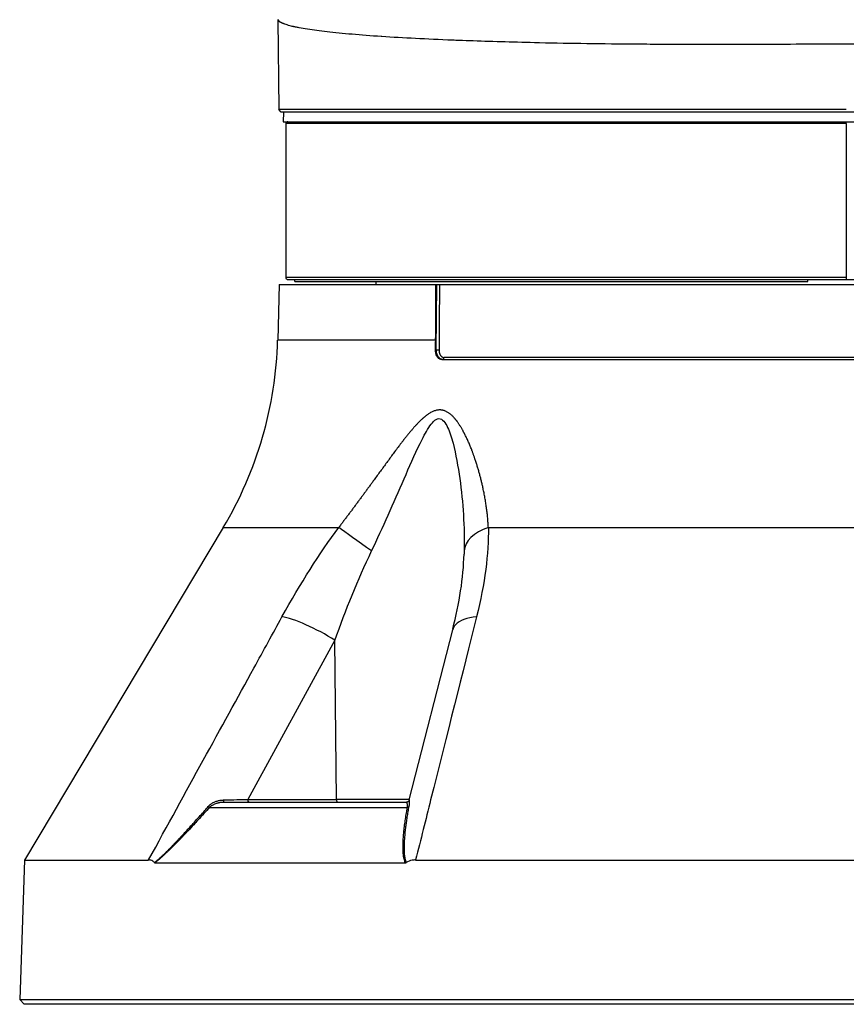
# Model space of a CAD drawing. Header units: millimetres. Extents: x 0 to 4378, y 0 to 2376.
# Tile 37 of 256: x 745 to 831, y 645 to 747. Entities that reach past the tile are written whole.
import ezdxf

# ---------------------------------------------------------------- set-up
doc = ezdxf.new("R2010")
doc.units = ezdxf.units.MM
doc.header["$LTSCALE"] = 0.2

# ---------------------------------------------------------------- blocks, each defined once
blk = doc.blocks.new('A$C994008f5')
for p, q in [((-59.54, 112.3), (-59.46, 103)), ((-59.46, 103), (-0.47, 103)), ((-59.19, 102.7), (-59.46, 102.97)), ((59.25, 102.7), (-59.19, 102.7)), ((-58.97, 102.7), (-59, 101.7)), ((-59, 101.7), (59.06, 101.7)), ((-0.47, 101.5), (-58.72, 101.5)), ((-58.72, 101.5), (-58.72, 85.5)), ((-0.47, 101.5), (-0.47, 101.7)), ((-0.47, 101.5), (-0.47, 85.5)), ((-0.47, 85.5), (-58.72, 85.5)), ((-58.52, 85.3), (58.58, 85.3)), ((-57.77, 85.1), (-57.77, 85.3)), ((-57.77, 85.1), (-4.47, 85.1)), ((-49.37, 85.1), (-49.37, 84.8)), ((-4.47, 85.1), (-4.47, 85.3)), ((-0.47, 85.5), (-0.47, 85.3)), ((-59.42, 84.8), (-59.57, 79.01)), ((-59.42, 84.8), (59.48, 84.8)), ((-43.08, 77.97), (-43.03, 84.8)), ((-43.15, 79.01), (-59.57, 79.01)), ((-43.16, 77.97), (-43.08, 77.97)), ((-42.51, 77), (42.57, 77)), ((42.32, 77.19), (-42.26, 77.19)), ((-65.23, 59.54), (-85.88, 24.99)), ((-65.23, 59.54), (-53.23, 59.54)), ((-37.67, 59.54), (37.73, 59.54)), ((-50.73, 55.12), (-50.73, 55.12)), ((-45.89, 31.23), (-41.38, 48.92)), ((-53.62, 47.82), (-62.66, 31.29)), ((-53.46, 31.29), (-53.62, 47.81)), ((-64.55, 40.36), (-64.54, 40.39)), ((-65.18, 31), (-46.18, 31)), ((-62.66, 31.29), (-53.46, 31.29)), ((-62.54, 31), (-62.54, 31)), ((-45.87, 31.29), (-53.46, 31.29)), ((-46.18, 31), (-46.18, 31)), ((-66.65, 30.46), (-46.09, 30.46)), ((-44.29, 28.73), (-44.29, 28.73)), ((-70.16, 26.7), (-70.16, 26.7)), ((-85.88, 24.99), (-86.38, 10.5)), ((-85.88, 24.99), (-72.99, 24.99)), ((-72.32, 24.69), (-46.31, 24.69)), ((-72.21, 24.85), (-72.21, 24.85)), ((-72.21, 24.78), (-72.21, 24.78)), ((-45.23, 24.99), (45.29, 24.99)), ((-86.38, 10.5), (86.44, 10.5)), ((-85.9, 10), (-86.38, 10.5)), ((85.96, 10), (-85.9, 10))]:
    blk.add_line(p, q)
for centre, radius, start, end in [((-58.52, 101.5), 0.2, 90, 180), ((-58.52, 85.5), 0.2, 180, 270), ((-99.56, 80.06), 40, 329.1279, 358.5)]:
    blk.add_arc(centre, radius, start, end)
for centre, major_axis, ratio, start_param, end_param in [((-72.44, 80.05), (1.54, -40.01), 0.731103, 1.49082, 1.516824), ((-42.41, 77.2), (0, -0.2), 0.712302, 0.07954, 1.539244), ((-49.73, 56.97), (4.05, -2.93), 0.011762, 1.599231, 2.622721), ((-35.19, 56.97), (-5, 0.07), 0.585411, 5.239755, 6.263245), ((-64.06, 28.98), (-3, 1.12), 0.667196, 5.953666, 6.040527), ((-53.34, 31.3), (0, -0.3), 0.382683, 4.738569, 6.283185), ((-46.01, 29.44), (0.17, -1.56), 0.104489, 3.078206, 3.12956), ((-66.85, 30.67), (-0.225, 0.204), 0.142673, 2.007408, 2.253871), ((-66.85, 30.67), (-0.225, 0.204), 0.142673, 2.253871, 2.728252), ((-46.21, 30.67), (-0.298, 0.058), 0.664831, 2.110285, 2.585057), ((-46.21, 30.67), (0.298, -0.058), 0.664831, 5.726649, 5.929993), ((-72.18, 25.11), (-0.17, -0.41), 0.394148, 6.13864, 6.444362), ((-67.41, 24.19), (0, -4.97), 0.874749, 4.495826, 4.495833), ((-67.41, 24.19), (0, -4.97), 0.874749, 4.475089, 4.475501), ((-46.5, 25.11), (-0.284, 0.388), 0.524579, 2.775337, 3.081057)]:
    blk.add_ellipse(centre, major_axis=major_axis, ratio=ratio, start_param=start_param, end_param=end_param)
for points, knots in [([(-40.71, 110.14), (-40.94, 110.15), (-41.17, 110.16), (-41.39, 110.17), (-44.08, 110.27), (-46.55, 110.4), (-48.74, 110.54), (-48.77, 110.55), (-48.79, 110.55), (-48.81, 110.55), (-49.88, 110.62), (-50.89, 110.69), (-51.82, 110.78), (-52.29, 110.82), (-52.75, 110.86), (-53.19, 110.9), (-53.62, 110.95), (-54.06, 110.99), (-54.44, 111.04), (-55.18, 111.12), (-55.86, 111.21), (-56.47, 111.31), (-56.78, 111.36), (-57.06, 111.41), (-57.33, 111.46), (-57.46, 111.48), (-57.59, 111.51), (-57.71, 111.53), (-57.77, 111.55), (-57.83, 111.56), (-57.89, 111.57), (-57.92, 111.58), (-57.94, 111.59), (-57.97, 111.59), (-58, 111.6), (-58.04, 111.61), (-58.06, 111.61), (-58.22, 111.65), (-58.4, 111.7), (-58.57, 111.75), (-58.66, 111.78), (-58.75, 111.81), (-58.83, 111.84), (-58.87, 111.85), (-58.91, 111.87), (-58.95, 111.88), (-58.97, 111.89), (-58.99, 111.9), (-59.01, 111.9), (-59.02, 111.91), (-59.03, 111.91), (-59.04, 111.92), (-59.05, 111.92), (-59.07, 111.93), (-59.07, 111.93), (-59.09, 111.94), (-59.11, 111.95), (-59.14, 111.96), (-59.16, 111.97), (-59.18, 111.98), (-59.2, 111.99), (-59.21, 111.99), (-59.22, 112), (-59.23, 112), (-59.23, 112), (-59.24, 112.01), (-59.24, 112.01), (-59.25, 112.01), (-59.25, 112.02), (-59.26, 112.02), (-59.27, 112.02), (-59.27, 112.03), (-59.28, 112.03), (-59.28, 112.03), (-59.29, 112.04), (-59.29, 112.04), (-59.3, 112.04), (-59.3, 112.04), (-59.3, 112.04), (-59.3, 112.04), (-59.31, 112.05), (-59.31, 112.05), (-59.31, 112.05), (-59.31, 112.05), (-59.31, 112.05), (-59.32, 112.06), (-59.32, 112.06), (-59.33, 112.06), (-59.34, 112.07), (-59.35, 112.08), (-59.35, 112.08), (-59.36, 112.09), (-59.37, 112.1), (-59.37, 112.1), (-59.38, 112.11), (-59.38, 112.11), (-59.39, 112.12), (-59.4, 112.13), (-59.4, 112.14), (-59.41, 112.14), (-59.42, 112.15), (-59.42, 112.16), (-59.43, 112.17), (-59.44, 112.18), (-59.45, 112.19), (-59.46, 112.2), (-59.46, 112.21), (-59.47, 112.22), (-59.48, 112.23), (-59.49, 112.25), (-59.5, 112.26), (-59.51, 112.27), (-59.52, 112.28), (-59.52, 112.29), (-59.53, 112.29), (-59.53, 112.29), (-59.54, 112.3), (-59.54, 112.3)], [0.744875, 0.744875, 0.744875, 0.744875, 0.75, 0.75, 0.75, 0.8125, 0.8125, 0.8125, 0.8131499, 0.8131499, 0.8131499, 0.84375, 0.84375, 0.84375, 0.859375, 0.859375, 0.859375, 0.875, 0.875, 0.875, 0.90625, 0.90625, 0.90625, 0.921875, 0.921875, 0.921875, 0.9296875, 0.9296875, 0.9296875, 0.9335937, 0.9335937, 0.9335937, 0.9355469, 0.9355469, 0.9355469, 0.9375, 0.9375, 0.9375, 0.953125, 0.953125, 0.953125, 0.9609375, 0.9609375, 0.9609375, 0.9648437, 0.9648437, 0.9648437, 0.9667969, 0.9667969, 0.9667969, 0.9677734, 0.9677734, 0.9677734, 0.96875, 0.96875, 0.96875, 0.9726562, 0.9726562, 0.9726562, 0.9746094, 0.9746094, 0.9746094, 0.9755859, 0.9755859, 0.9755859, 0.9759644, 0.9759644, 0.9759644, 0.9765625, 0.9765625, 0.9765625, 0.9774727, 0.9774727, 0.9774727, 0.9784245, 0.9784245, 0.9784245, 0.9785156, 0.9785156, 0.9785156, 0.9794336, 0.9794336, 0.9794336, 0.9794922, 0.9794922, 0.9794922, 0.9804687, 0.9804687, 0.9804687, 0.9824219, 0.9824219, 0.9824219, 0.984375, 0.984375, 0.984375, 0.9863281, 0.9863281, 0.9863281, 0.9873047, 0.9873047, 0.9873047, 0.9882812, 0.9882812, 0.9882812, 0.9902344, 0.9902344, 0.9902344, 0.9921875, 0.9921875, 0.9921875, 0.9960937, 0.9960937, 0.9960937, 0.9980469, 0.9980469, 0.9980469, 0.9999996, 0.9999996, 0.9999996, 0.9999996]), ([(-21.21, 109.74), (-21.57, 109.74), (-21.93, 109.74), (-22.31, 109.75), (-25.77, 109.77), (-29.14, 109.82), (-32.35, 109.89), (-32.38, 109.9), (-32.41, 109.9), (-32.45, 109.9), (-34.81, 109.95), (-37.09, 110.01), (-39.25, 110.09), (-39.74, 110.1), (-40.23, 110.12), (-40.71, 110.14)], [0.6182103, 0.6182103, 0.6182103, 0.6182103, 0.625, 0.625, 0.625, 0.6875, 0.6875, 0.6875, 0.6881573, 0.6881573, 0.6881573, 0.734375, 0.734375, 0.734375, 0.744875, 0.744875, 0.744875, 0.744875]), ([(21.27, 109.74), (19.97, 109.73), (18.61, 109.72), (17.19, 109.72), (16.27, 109.72), (15.33, 109.72), (14.37, 109.72), (13.89, 109.72), (13.4, 109.72), (12.91, 109.72), (12.66, 109.72), (12.41, 109.72), (12.16, 109.72), (12.04, 109.72), (11.91, 109.72), (11.79, 109.72), (11.72, 109.72), (11.66, 109.72), (11.6, 109.72), (11.53, 109.72), (11.42, 109.72), (11.41, 109.72), (11.15, 109.72), (10.55, 109.72), (9.6, 109.72), (9.13, 109.73), (8.58, 109.73), (7.93, 109.73), (7.61, 109.73), (7.27, 109.73), (6.91, 109.73), (6.72, 109.73), (6.54, 109.73), (6.34, 109.73), (6.25, 109.73), (6.15, 109.74), (6.05, 109.74), (5.95, 109.74), (5.82, 109.74), (5.75, 109.74), (3.44, 109.74), (1.52, 109.75), (0.03, 109.75), (-0.72, 109.75), (-1.57, 109.75), (-2.52, 109.75), (-3.42, 109.74), (-4.4, 109.74), (-5.47, 109.74), (-5.54, 109.74), (-5.58, 109.74), (-5.69, 109.74), (-7.32, 109.73), (-8.6, 109.73), (-9.54, 109.72), (-10.01, 109.72), (-10.4, 109.72), (-10.7, 109.72), (-10.85, 109.72), (-10.98, 109.72), (-11.09, 109.72), (-11.14, 109.72), (-11.19, 109.72), (-11.23, 109.72), (-11.26, 109.72), (-11.28, 109.72), (-11.3, 109.72), (-11.3, 109.72), (-11.3, 109.72), (-11.3, 109.72), (-11.3, 109.72), (-11.3, 109.72), (-11.3, 109.72), (-11.31, 109.72), (-11.31, 109.72), (-11.35, 109.72), (-13.37, 109.71), (-15.3, 109.71), (-17.13, 109.72), (-18.04, 109.72), (-18.93, 109.72), (-19.79, 109.73), (-20.28, 109.73), (-20.74, 109.73), (-21.21, 109.74)], [0.3819258, 0.3819258, 0.3819258, 0.3819258, 0.40625, 0.40625, 0.40625, 0.421875, 0.421875, 0.421875, 0.4296875, 0.4296875, 0.4296875, 0.4335937, 0.4335937, 0.4335937, 0.4355469, 0.4355469, 0.4355469, 0.4365234, 0.4365234, 0.4365234, 0.4375, 0.4375, 0.4375, 0.453125, 0.453125, 0.453125, 0.4609375, 0.4609375, 0.4609375, 0.4648437, 0.4648437, 0.4648437, 0.4667969, 0.4667969, 0.4667969, 0.4677734, 0.4677734, 0.4677734, 0.46875, 0.46875, 0.46875, 0.5, 0.5, 0.5, 0.515625, 0.515625, 0.515625, 0.5302734, 0.5302734, 0.5302734, 0.53125, 0.53125, 0.53125, 0.546875, 0.546875, 0.546875, 0.5546875, 0.5546875, 0.5546875, 0.5585937, 0.5585937, 0.5585937, 0.5605469, 0.5605469, 0.5605469, 0.5615234, 0.5615234, 0.5615234, 0.5617676, 0.5617676, 0.5617676, 0.5619507, 0.5619507, 0.5619507, 0.5625, 0.5625, 0.5625, 0.59375, 0.59375, 0.59375, 0.609375, 0.609375, 0.609375, 0.6182103, 0.6182103, 0.6182103, 0.6182103]), ([(-42.75, 84.8), (-42.75, 84.47), (-42.75, 84.13), (-42.76, 83.8), (-42.77, 81.86), (-42.79, 79.92), (-42.8, 77.97)], [0.4963762, 0.4963762, 0.4963762, 0.4963762, 0.5702525, 0.5702525, 0.5702525, 1, 1, 1, 1]), ([(-42.51, 77), (-42.51, 77), (-42.51, 77), (-42.52, 77), (-42.58, 77), (-42.65, 77.01), (-42.71, 77.04), (-42.78, 77.07), (-42.84, 77.12), (-42.9, 77.19), (-42.97, 77.26), (-43.03, 77.36), (-43.08, 77.47), (-43.12, 77.58), (-43.14, 77.7), (-43.15, 77.82), (-43.16, 77.87), (-43.16, 77.92), (-43.16, 77.97)], [0.3154926, 0.3154926, 0.3154926, 0.3154926, 0.3166504, 0.3166504, 0.3166504, 0.3443326, 0.3443326, 0.3443326, 0.3774948, 0.3774948, 0.3774948, 0.4172659, 0.4172659, 0.4172659, 0.4549053, 0.4549053, 0.4549053, 0.4704689, 0.4704689, 0.4704689, 0.4704689]), ([(-42.8, 77.97), (-42.81, 77.97), (-42.82, 77.97), (-42.84, 77.97), (-42.85, 77.97), (-42.88, 77.97), (-42.89, 77.97), (-42.92, 77.97), (-42.93, 77.97), (-42.96, 77.97), (-42.97, 77.97), (-42.99, 77.97), (-43.01, 77.97), (-43.03, 77.97), (-43.04, 77.97), (-43.06, 77.97), (-43.07, 77.97), (-43.08, 77.97)], [0.0005738, 0.0005738, 0.0005738, 0.0005738, 0.1276981, 0.1276981, 0.2553672, 0.2553672, 0.3830113, 0.3830113, 0.5106343, 0.5106343, 0.6383274, 0.6383274, 0.7659677, 0.7659677, 0.8936509, 0.8936509, 0.9988149, 0.9988149, 0.9988149, 0.9988149]), ([(-42.41, 77), (-42.44, 77), (-42.47, 77), (-42.5, 77.01), (-42.53, 77.02), (-42.56, 77.02), (-42.59, 77.04), (-42.62, 77.05), (-42.65, 77.06), (-42.68, 77.08), (-42.71, 77.1), (-42.74, 77.12), (-42.76, 77.15), (-42.79, 77.17), (-42.81, 77.2), (-42.84, 77.23), (-42.86, 77.26), (-42.88, 77.29), (-42.91, 77.32), (-42.93, 77.36), (-42.95, 77.39), (-42.96, 77.43), (-42.98, 77.47), (-43, 77.51), (-43.01, 77.55), (-43.02, 77.59), (-43.04, 77.63), (-43.05, 77.67), (-43.06, 77.72), (-43.06, 77.76), (-43.07, 77.8), (-43.07, 77.85), (-43.08, 77.89), (-43.08, 77.94), (-43.08, 77.95), (-43.08, 77.96), (-43.08, 77.97)], [0.0000011, 0.0000011, 0.0000011, 0.0000011, 0.0883411, 0.0883411, 0.0883411, 0.1770393, 0.1770393, 0.1770393, 0.2659872, 0.2659872, 0.2659872, 0.3577388, 0.3577388, 0.3577388, 0.4468666, 0.4468666, 0.4468666, 0.5359046, 0.5359046, 0.5359046, 0.6247827, 0.6247827, 0.6247827, 0.7134397, 0.7134397, 0.7134397, 0.8016945, 0.8016945, 0.8016945, 0.8896588, 0.8896588, 0.8896588, 0.9771847, 0.9771847, 0.9771847, 1, 1, 1, 1]), ([(-42.8, 77.97), (-42.8, 77.94), (-42.8, 77.9), (-42.8, 77.87), (-42.79, 77.83), (-42.79, 77.8), (-42.78, 77.77), (-42.77, 77.73), (-42.77, 77.7), (-42.76, 77.67), (-42.75, 77.63), (-42.74, 77.6), (-42.72, 77.57), (-42.71, 77.54), (-42.7, 77.51), (-42.68, 77.49), (-42.67, 77.46), (-42.65, 77.43), (-42.63, 77.41), (-42.61, 77.38), (-42.59, 77.36), (-42.57, 77.34), (-42.55, 77.32), (-42.53, 77.3), (-42.51, 77.28), (-42.48, 77.26), (-42.46, 77.25), (-42.43, 77.24), (-42.43, 77.23), (-42.42, 77.23), (-42.41, 77.22), (-42.39, 77.22), (-42.37, 77.21), (-42.35, 77.2), (-42.33, 77.2), (-42.3, 77.19), (-42.28, 77.19), (-42.28, 77.19), (-42.27, 77.19), (-42.26, 77.19)], [0.0000001, 0.0000001, 0.0000001, 0.0000001, 0.0840379, 0.0840379, 0.0840379, 0.1688247, 0.1688247, 0.1688247, 0.254964, 0.254964, 0.254964, 0.3420094, 0.3420094, 0.3420094, 0.4300613, 0.4300613, 0.4300613, 0.5192301, 0.5192301, 0.5192301, 0.6103332, 0.6103332, 0.6103332, 0.7026471, 0.7026471, 0.7026471, 0.7969741, 0.7969741, 0.7969741, 0.8253512, 0.8253512, 0.8253512, 0.9034652, 0.9034652, 0.9034652, 0.9781305, 0.9781305, 0.9781305, 0.9999965, 0.9999965, 0.9999965, 0.9999965]), ([(-49.81, 57.1), (-48.63, 59.58), (-47.52, 62.09), (-45.89, 65.83), (-45.35, 67.07), (-44.49, 68.84), (-44.19, 69.42), (-43.55, 70.41), (-43.18, 70.84), (-42.44, 70.86), (-42.14, 70.43), (-41.68, 69.46), (-41.5, 68.89), (-41.04, 67.12), (-40.82, 65.87), (-40.3, 62.12), (-40.14, 59.59), (-40.19, 57.1)], [0, 0, 0, 0, 0.25, 0.25, 0.375, 0.375, 0.4375, 0.4375, 0.5, 0.5, 0.5625, 0.5625, 0.625, 0.625, 0.75, 0.75, 1, 1, 1, 1]), ([(-72.98, 25), (-69.06, 32.16), (-65.41, 38.81), (-62.04, 44.93), (-61.04, 46.75), (-60.07, 48.52), (-59.12, 50.25)], [0.0002753, 0.0002753, 0.0002753, 0.0002753, 0.7714081, 0.7714081, 0.7714081, 1, 1, 1, 1]), ([(-53.62, 47.82), (-54.55, 48.41), (-55.63, 49), (-56.63, 49.44), (-57.62, 49.88), (-58.52, 50.17), (-59.12, 50.25)], [0.0006483, 0.0006483, 0.0006483, 0.0006483, 0.5, 0.5, 0.5, 1, 1, 1, 1]), ([(-38.9, 50.25), (-40.36, 44.43), (-41.95, 38.09), (-43.67, 31.23), (-44.18, 29.2), (-44.7, 27.12), (-45.23, 25)], [0, 0, 0, 0, 0.7713154, 0.7713154, 0.7713154, 0.9999074, 0.9999074, 0.9999074, 0.9999074]), ([(-38.9, 50.25), (-39.89, 50.17), (-40.68, 49.88), (-41.24, 49.28), (-41.33, 49.11), (-41.38, 48.92)], [0, 0, 0, 0, 0.5, 0.5, 0.6786039, 0.6786039, 0.6786039, 0.6786039]), ([(-66.65, 30.69), (-66.61, 30.73), (-66.57, 30.76), (-66.53, 30.79), (-66.49, 30.82), (-66.44, 30.85), (-66.4, 30.88), (-66.35, 30.91), (-66.3, 30.94), (-66.26, 30.97), (-66.21, 30.99), (-66.16, 31.02), (-66.1, 31.04), (-66.05, 31.06), (-66, 31.08), (-65.95, 31.1), (-65.9, 31.11), (-65.84, 31.13), (-65.79, 31.14), (-65.74, 31.16), (-65.68, 31.17), (-65.63, 31.18), (-65.57, 31.19), (-65.52, 31.2), (-65.46, 31.21), (-65.41, 31.21), (-65.36, 31.22), (-65.3, 31.22), (-65.26, 31.22), (-65.23, 31.23), (-65.19, 31.23)], [0.1176633, 0.1176633, 0.1176633, 0.1176633, 0.2082259, 0.2082259, 0.2082259, 0.3071541, 0.3071541, 0.3071541, 0.4047453, 0.4047453, 0.4047453, 0.5014394, 0.5014394, 0.5014394, 0.5963334, 0.5963334, 0.5963334, 0.6889864, 0.6889864, 0.6889864, 0.7773769, 0.7773769, 0.7773769, 0.8627912, 0.8627912, 0.8627912, 0.942929, 0.942929, 0.942929, 0.9993823, 0.9993823, 0.9993823, 0.9993823]), ([(-66.5, 30.6), (-66.47, 30.63), (-66.43, 30.65), (-66.4, 30.67), (-66.36, 30.69), (-66.32, 30.72), (-66.28, 30.74), (-66.24, 30.76), (-66.2, 30.78), (-66.16, 30.8), (-66.11, 30.82), (-66.06, 30.84), (-66.01, 30.86), (-66, 30.87), (-65.99, 30.87), (-65.98, 30.87), (-65.94, 30.89), (-65.9, 30.9), (-65.86, 30.91), (-65.81, 30.92), (-65.77, 30.94), (-65.73, 30.94), (-65.69, 30.95), (-65.65, 30.96), (-65.61, 30.97), (-65.6, 30.97), (-65.58, 30.97), (-65.57, 30.98)], [0.1726138, 0.1726138, 0.1726138, 0.1726138, 0.2544604, 0.2544604, 0.2544604, 0.3332884, 0.3332884, 0.3332884, 0.4105161, 0.4105161, 0.4105161, 0.4858019, 0.4858019, 0.4858019, 0.5, 0.5, 0.5, 0.5631361, 0.5631361, 0.5631361, 0.6279211, 0.6279211, 0.6279211, 0.6952689, 0.6952689, 0.6952689, 0.7230803, 0.7230803, 0.7230803, 0.7230803]), ([(-65.57, 30.98), (-65.53, 30.98), (-65.49, 30.99), (-65.45, 30.99), (-65.41, 30.99), (-65.38, 30.99), (-65.35, 31), (-65.31, 31), (-65.28, 31), (-65.25, 31), (-65.22, 31), (-65.2, 31), (-65.18, 31)], [0.7230803, 0.7230803, 0.7230803, 0.7230803, 0.7947036, 0.7947036, 0.7947036, 0.868382, 0.868382, 0.868382, 0.9455774, 0.9455774, 0.9455774, 0.9998156, 0.9998156, 0.9998156, 0.9998156]), ([(-65.18, 31.04), (-65.18, 31.05), (-65.18, 31.06), (-65.18, 31.07), (-65.18, 31.09), (-65.18, 31.1), (-65.18, 31.11), (-65.18, 31.13), (-65.18, 31.14), (-65.18, 31.16), (-65.18, 31.18), (-65.18, 31.19), (-65.18, 31.21), (-65.18, 31.21), (-65.18, 31.22), (-65.19, 31.23)], [0.4112337, 0.4112337, 0.4112337, 0.4112337, 0.5468504, 0.5468504, 0.5468504, 0.6819045, 0.6819045, 0.6819045, 0.8165719, 0.8165719, 0.8165719, 0.9507538, 0.9507538, 0.9507538, 0.997828, 0.997828, 0.997828, 0.997828]), ([(-65.18, 31), (-65.18, 31), (-65.18, 31), (-65.18, 31), (-65.18, 31.01), (-65.18, 31.01), (-65.18, 31.02), (-65.18, 31.02), (-65.18, 31.03), (-65.18, 31.04)], [0.1181496, 0.1181496, 0.1181496, 0.1181496, 0.1372589, 0.1372589, 0.1372589, 0.2742463, 0.2742463, 0.2742463, 0.4112337, 0.4112337, 0.4112337, 0.4112337]), ([(-62.54, 31), (-62.55, 31), (-62.56, 31), (-62.56, 31), (-62.57, 31.01), (-62.58, 31.01), (-62.58, 31.02), (-62.59, 31.03), (-62.59, 31.03), (-62.6, 31.04), (-62.61, 31.05), (-62.61, 31.06), (-62.62, 31.07), (-62.62, 31.09), (-62.63, 31.1), (-62.63, 31.11), (-62.64, 31.13), (-62.64, 31.14), (-62.64, 31.16), (-62.65, 31.17), (-62.65, 31.19), (-62.65, 31.21), (-62.65, 31.22), (-62.65, 31.24), (-62.66, 31.26), (-62.66, 31.27), (-62.66, 31.28), (-62.66, 31.29)], [0.0001585, 0.0001585, 0.0001585, 0.0001585, 0.116362, 0.116362, 0.116362, 0.2327886, 0.2327886, 0.2327886, 0.3491984, 0.3491984, 0.3491984, 0.4655939, 0.4655939, 0.4655939, 0.5819775, 0.5819775, 0.5819775, 0.6984098, 0.6984098, 0.6984098, 0.8148076, 0.8148076, 0.8148076, 0.9312276, 0.9312276, 0.9312276, 0.9995886, 0.9995886, 0.9995886, 0.9995886]), ([(-46.18, 31), (-46.18, 31), (-46.18, 31), (-46.18, 31), (-46.18, 31), (-46.18, 31), (-46.18, 31), (-46.17, 31)], [0.032938, 0.032938, 0.032938, 0.032938, 0.03331782, 0.03331782, 0.03889742, 0.03889742, 0.04452097, 0.04452097, 0.04452097, 0.04452097]), ([(-46.01, 31.05), (-46.02, 31.05), (-46.03, 31.04), (-46.04, 31.03), (-46.05, 31.03), (-46.07, 31.02), (-46.08, 31.01), (-46.11, 31.01), (-46.12, 31), (-46.15, 31), (-46.16, 31), (-46.17, 31)], [1.52970231, 1.52970231, 1.52970231, 1.52970231, 1.53641915, 1.53641915, 1.54313599, 1.54313599, 1.54985283, 1.54985283, 1.55656967, 1.55656967, 1.56266112, 1.56266112, 1.56266112, 1.56266112]), ([(-46.08, 30.7), (-46.08, 30.73), (-46.08, 30.75), (-46.09, 30.77), (-46.09, 30.77), (-46.09, 30.78), (-46.09, 30.78), (-46.09, 30.8), (-46.09, 30.81), (-46.09, 30.83), (-46.1, 30.83), (-46.1, 30.84), (-46.1, 30.84), (-46.1, 30.84), (-46.1, 30.85), (-46.1, 30.85), (-46.1, 30.86), (-46.1, 30.86), (-46.1, 30.86), (-46.1, 30.87), (-46.1, 30.87), (-46.1, 30.87), (-46.1, 30.87), (-46.11, 30.88), (-46.11, 30.88), (-46.11, 30.88), (-46.11, 30.89), (-46.11, 30.89), (-46.11, 30.9), (-46.11, 30.9), (-46.12, 30.91), (-46.12, 30.91), (-46.12, 30.92), (-46.12, 30.92), (-46.13, 30.93), (-46.13, 30.94), (-46.13, 30.94), (-46.14, 30.95), (-46.14, 30.95), (-46.14, 30.96), (-46.14, 30.97), (-46.15, 30.97), (-46.15, 30.98), (-46.15, 30.98), (-46.16, 30.99), (-46.16, 30.99), (-46.17, 30.99), (-46.17, 31), (-46.17, 31)], [0.2772961, 0.2772961, 0.2772961, 0.2772961, 0.3575764, 0.3575764, 0.3575764, 0.375, 0.375, 0.375, 0.4375, 0.4375, 0.4375, 0.4512429, 0.4512429, 0.4512429, 0.4642246, 0.4642246, 0.4642246, 0.4781183, 0.4781183, 0.4781183, 0.4976259, 0.4976259, 0.4976259, 0.5542575, 0.5542575, 0.5542575, 0.6072129, 0.6072129, 0.6072129, 0.6595597, 0.6595597, 0.6595597, 0.7113668, 0.7113668, 0.7113668, 0.7626303, 0.7626303, 0.7626303, 0.812897, 0.812897, 0.812897, 0.8624673, 0.8624673, 0.8624673, 0.9128281, 0.9128281, 0.9128281, 0.9631889, 0.9631889, 0.9631889, 0.9631889]), ([(-46.09, 30.47), (-46.08, 30.49), (-46.08, 30.52), (-46.08, 30.54), (-46.08, 30.57), (-46.08, 30.6), (-46.08, 30.62), (-46.08, 30.64), (-46.08, 30.66), (-46.08, 30.68), (-46.08, 30.69), (-46.08, 30.7), (-46.08, 30.7)], [0.0000003, 0.0000003, 0.0000003, 0.0000003, 0.0890247, 0.0890247, 0.0890247, 0.1815373, 0.1815373, 0.1815373, 0.25, 0.25, 0.25, 0.2772961, 0.2772961, 0.2772961, 0.2772961]), ([(-45.89, 31.23), (-45.9, 31.21), (-45.91, 31.19), (-45.91, 31.18), (-45.92, 31.16), (-45.93, 31.14), (-45.94, 31.13), (-45.95, 31.11), (-45.96, 31.1), (-45.97, 31.09), (-45.98, 31.08), (-46, 31.06), (-46.01, 31.05), (-46.01, 31.05), (-46.01, 31.05), (-46.01, 31.05)], [0.0022462, 0.0022462, 0.0022462, 0.0022462, 0.1346983, 0.1346983, 0.1346983, 0.2694577, 0.2694577, 0.2694577, 0.4045324, 0.4045324, 0.4045324, 0.5401323, 0.5401323, 0.5401323, 0.5485947, 0.5485947, 0.5485947, 0.5485947]), ([(-45.9, 30.85), (-45.9, 30.82), (-45.9, 30.79), (-45.91, 30.76), (-45.91, 30.73), (-45.92, 30.7), (-45.92, 30.67), (-45.93, 30.64), (-45.93, 30.61), (-45.94, 30.58), (-45.94, 30.57), (-45.94, 30.56), (-45.94, 30.55)], [0.7360967, 0.7360967, 0.7360967, 0.7360967, 0.8231042, 0.8231042, 0.8231042, 0.906437, 0.906437, 0.906437, 0.9830181, 0.9830181, 0.9830181, 0.9999975, 0.9999975, 0.9999975, 0.9999975]), ([(-45.89, 31.23), (-45.89, 31.22), (-45.89, 31.22), (-45.89, 31.22), (-45.89, 31.22), (-45.89, 31.22), (-45.89, 31.21), (-45.89, 31.21), (-45.89, 31.2), (-45.89, 31.2), (-45.89, 31.19), (-45.89, 31.19), (-45.89, 31.18), (-45.89, 31.17), (-45.89, 31.17), (-45.89, 31.16), (-45.89, 31.15), (-45.89, 31.14), (-45.89, 31.13), (-45.89, 31.12), (-45.89, 31.11), (-45.89, 31.1), (-45.89, 31.09), (-45.89, 31.08), (-45.89, 31.06), (-45.89, 31.06), (-45.89, 31.06), (-45.89, 31.05), (-45.89, 31.03), (-45.89, 31.01), (-45.89, 30.99), (-45.89, 30.97), (-45.89, 30.94), (-45.89, 30.91), (-45.9, 30.89), (-45.9, 30.87), (-45.9, 30.85)], [0.012908, 0.012908, 0.012908, 0.012908, 0.0628548, 0.0628548, 0.0628548, 0.124586, 0.124586, 0.124586, 0.1868064, 0.1868064, 0.1868064, 0.2489949, 0.2489949, 0.2489949, 0.3117462, 0.3117462, 0.3117462, 0.3718027, 0.3718027, 0.3718027, 0.4306632, 0.4306632, 0.4306632, 0.4876383, 0.4876383, 0.4876383, 0.5, 0.5, 0.5, 0.5823092, 0.5823092, 0.5823092, 0.6683525, 0.6683525, 0.6683525, 0.7360967, 0.7360967, 0.7360967, 0.7360967]), ([(-72.37, 24.72), (-72.29, 24.78), (-72.22, 24.85), (-72.14, 24.92), (-72.06, 24.99), (-71.97, 25.06), (-71.89, 25.13), (-71.81, 25.2), (-71.73, 25.28), (-71.64, 25.36), (-71.56, 25.43), (-71.48, 25.5), (-71.4, 25.58), (-71.34, 25.64), (-71.28, 25.7), (-71.21, 25.76), (-71.18, 25.8), (-71.14, 25.83), (-71.11, 25.86), (-71.07, 25.9), (-71.03, 25.94), (-71, 25.97), (-70.97, 26), (-70.95, 26.02), (-70.92, 26.05), (-70.88, 26.09), (-70.85, 26.12), (-70.81, 26.16), (-70.77, 26.2), (-70.74, 26.23), (-70.7, 26.27), (-70.62, 26.35), (-70.55, 26.43), (-70.46, 26.52), (-70.39, 26.6), (-70.31, 26.68), (-70.23, 26.77), (-70.19, 26.8), (-70.16, 26.84), (-70.12, 26.87), (-70.06, 26.94), (-69.99, 27.02), (-69.92, 27.09), (-69.84, 27.17), (-69.77, 27.25), (-69.69, 27.33), (-69.63, 27.39), (-69.57, 27.46), (-69.51, 27.53), (-69.41, 27.63), (-69.32, 27.73), (-69.22, 27.84), (-69.12, 27.95), (-69.01, 28.06), (-68.91, 28.18), (-68.8, 28.29), (-68.69, 28.41), (-68.59, 28.53), (-68.43, 28.7), (-68.27, 28.88), (-68.11, 29.06), (-67.95, 29.24), (-67.79, 29.42), (-67.62, 29.6), (-67.46, 29.78), (-67.3, 29.97), (-67.14, 30.15), (-67.02, 30.29), (-66.9, 30.42), (-66.78, 30.55)], [0.0006843, 0.0006843, 0.0006843, 0.0006843, 0.0530679, 0.0530679, 0.0530679, 0.1070084, 0.1070084, 0.1070084, 0.1604125, 0.1604125, 0.1604125, 0.2107042, 0.2107042, 0.2107042, 0.25, 0.25, 0.25, 0.2730084, 0.2730084, 0.2730084, 0.2992213, 0.2992213, 0.2992213, 0.3187073, 0.3187073, 0.3187073, 0.3470103, 0.3470103, 0.3470103, 0.375, 0.375, 0.375, 0.4289364, 0.4289364, 0.4289364, 0.4796538, 0.4796538, 0.4796538, 0.5, 0.5, 0.5, 0.5394552, 0.5394552, 0.5394552, 0.5784755, 0.5784755, 0.5784755, 0.6091236, 0.6091236, 0.6091236, 0.6549623, 0.6549623, 0.6549623, 0.7024812, 0.7024812, 0.7024812, 0.75, 0.75, 0.75, 0.8196253, 0.8196253, 0.8196253, 0.8876689, 0.8876689, 0.8876689, 0.9535573, 0.9535573, 0.9535573, 1, 1, 1, 1]), ([(-66.66, 30.47), (-66.85, 30.24), (-67.04, 30.03), (-67.24, 29.82), (-67.44, 29.59), (-67.64, 29.37), (-67.84, 29.16), (-67.99, 28.98), (-68.15, 28.82), (-68.3, 28.65), (-68.49, 28.45), (-68.67, 28.25), (-68.85, 28.06), (-68.93, 27.98), (-69, 27.91), (-69.08, 27.83), (-69.19, 27.7), (-69.31, 27.58), (-69.43, 27.46), (-69.43, 27.45), (-69.44, 27.44), (-69.45, 27.44), (-69.49, 27.4), (-69.52, 27.36), (-69.55, 27.33), (-69.59, 27.29), (-69.62, 27.26), (-69.66, 27.22), (-69.69, 27.19), (-69.72, 27.15), (-69.76, 27.12), (-69.77, 27.1), (-69.79, 27.08), (-69.81, 27.06), (-69.91, 26.95), (-70.01, 26.85), (-70.1, 26.76), (-70.22, 26.64), (-70.33, 26.53), (-70.43, 26.43), (-70.59, 26.27), (-70.73, 26.13), (-70.87, 25.99), (-70.94, 25.93), (-71.01, 25.86), (-71.07, 25.8), (-71.12, 25.75), (-71.17, 25.7), (-71.22, 25.66), (-71.27, 25.61), (-71.32, 25.57), (-71.37, 25.53), (-71.4, 25.49), (-71.44, 25.46), (-71.48, 25.42), (-71.51, 25.39), (-71.55, 25.36), (-71.58, 25.33), (-71.62, 25.3), (-71.65, 25.27), (-71.68, 25.24), (-71.7, 25.22), (-71.73, 25.2), (-71.75, 25.18), (-71.8, 25.13), (-71.85, 25.09), (-71.9, 25.05), (-71.95, 25.01), (-72, 24.96), (-72.05, 24.92), (-72.09, 24.88), (-72.14, 24.84), (-72.19, 24.8), (-72.23, 24.77), (-72.28, 24.73), (-72.32, 24.69)], [0, 0, 0, 0, 0.0860398, 0.0860398, 0.0860398, 0.1774268, 0.1774268, 0.1774268, 0.25, 0.25, 0.25, 0.338524, 0.338524, 0.338524, 0.375, 0.375, 0.375, 0.4338286, 0.4338286, 0.4338286, 0.4375, 0.4375, 0.4375, 0.4562826, 0.4562826, 0.4562826, 0.4745711, 0.4745711, 0.4745711, 0.4912431, 0.4912431, 0.4912431, 0.5, 0.5, 0.5, 0.5444503, 0.5444503, 0.5444503, 0.5984018, 0.5984018, 0.5984018, 0.678771, 0.678771, 0.678771, 0.7182925, 0.7182925, 0.7182925, 0.75, 0.75, 0.75, 0.78125, 0.78125, 0.78125, 0.8082758, 0.8082758, 0.8082758, 0.8342599, 0.8342599, 0.8342599, 0.8585259, 0.8585259, 0.8585259, 0.875, 0.875, 0.875, 0.9087624, 0.9087624, 0.9087624, 0.9415846, 0.9415846, 0.9415846, 0.9728289, 0.9728289, 0.9728289, 0.9999992, 0.9999992, 0.9999992, 0.9999992]), ([(-66.66, 30.47), (-66.64, 30.49), (-66.61, 30.51), (-66.59, 30.53), (-66.56, 30.56), (-66.53, 30.58), (-66.5, 30.6)], [0.0001474, 0.0001474, 0.0001474, 0.0001474, 0.0863069, 0.0863069, 0.0863069, 0.1726138, 0.1726138, 0.1726138, 0.1726138]), ([(-46.31, 24.69), (-46.33, 24.76), (-46.35, 24.83), (-46.37, 24.9), (-46.39, 24.97), (-46.41, 25.04), (-46.43, 25.12), (-46.44, 25.16), (-46.45, 25.2), (-46.46, 25.24), (-46.47, 25.32), (-46.48, 25.4), (-46.5, 25.48), (-46.5, 25.51), (-46.5, 25.53), (-46.5, 25.55), (-46.51, 25.57), (-46.51, 25.6), (-46.51, 25.62), (-46.52, 25.65), (-46.52, 25.68), (-46.52, 25.7), (-46.52, 25.73), (-46.53, 25.76), (-46.53, 25.79), (-46.53, 25.82), (-46.53, 25.85), (-46.53, 25.87), (-46.54, 25.91), (-46.54, 25.95), (-46.54, 25.99), (-46.54, 26.06), (-46.54, 26.13), (-46.54, 26.21), (-46.54, 26.28), (-46.54, 26.35), (-46.54, 26.43), (-46.54, 26.43), (-46.54, 26.44), (-46.54, 26.45), (-46.54, 26.5), (-46.54, 26.54), (-46.54, 26.6), (-46.54, 26.65), (-46.54, 26.7), (-46.53, 26.75), (-46.53, 26.81), (-46.53, 26.86), (-46.53, 26.92), (-46.52, 26.98), (-46.52, 27.04), (-46.52, 27.1), (-46.52, 27.13), (-46.51, 27.15), (-46.51, 27.18), (-46.51, 27.27), (-46.5, 27.36), (-46.49, 27.46), (-46.48, 27.68), (-46.45, 27.91), (-46.43, 28.15), (-46.41, 28.36), (-46.38, 28.57), (-46.35, 28.78), (-46.33, 28.99), (-46.3, 29.2), (-46.26, 29.41), (-46.23, 29.62), (-46.2, 29.83), (-46.16, 30.04), (-46.14, 30.18), (-46.11, 30.32), (-46.09, 30.47)], [0.0000008, 0.0000008, 0.0000008, 0.0000008, 0.0477295, 0.0477295, 0.0477295, 0.0974288, 0.0974288, 0.0974288, 0.125, 0.125, 0.125, 0.1748383, 0.1748383, 0.1748383, 0.1875, 0.1875, 0.1875, 0.2014927, 0.2014927, 0.2014927, 0.2162226, 0.2162226, 0.2162226, 0.2322622, 0.2322622, 0.2322622, 0.25, 0.25, 0.25, 0.2795267, 0.2795267, 0.2795267, 0.3272634, 0.3272634, 0.3272634, 0.3710374, 0.3710374, 0.3710374, 0.375, 0.375, 0.375, 0.4019138, 0.4019138, 0.4019138, 0.4290238, 0.4290238, 0.4290238, 0.4567767, 0.4567767, 0.4567767, 0.4864933, 0.4864933, 0.4864933, 0.5, 0.5, 0.5, 0.5477651, 0.5477651, 0.5477651, 0.6608238, 0.6608238, 0.6608238, 0.758359, 0.758359, 0.758359, 0.8521033, 0.8521033, 0.8521033, 0.941533, 0.941533, 0.941533, 1, 1, 1, 1]), ([(-45.94, 30.55), (-45.98, 30.36), (-46.01, 30.18), (-46.04, 29.99), (-46.07, 29.8), (-46.1, 29.62), (-46.13, 29.44), (-46.16, 29.26), (-46.19, 29.07), (-46.21, 28.9), (-46.24, 28.74), (-46.26, 28.59), (-46.28, 28.44), (-46.3, 28.26), (-46.32, 28.08), (-46.34, 27.91), (-46.35, 27.78), (-46.36, 27.65), (-46.37, 27.53), (-46.38, 27.45), (-46.38, 27.38), (-46.39, 27.32), (-46.39, 27.25), (-46.4, 27.19), (-46.4, 27.14), (-46.41, 27.08), (-46.41, 27.03), (-46.41, 26.97), (-46.42, 26.92), (-46.42, 26.87), (-46.42, 26.83), (-46.42, 26.74), (-46.43, 26.66), (-46.43, 26.58), (-46.43, 26.5), (-46.44, 26.42), (-46.44, 26.34), (-46.44, 26.33), (-46.44, 26.31), (-46.44, 26.29), (-46.44, 26.22), (-46.44, 26.15), (-46.44, 26.08), (-46.44, 26.07), (-46.44, 26.06), (-46.44, 26.05), (-46.43, 26.02), (-46.43, 25.99), (-46.43, 25.96), (-46.43, 25.93), (-46.43, 25.9), (-46.43, 25.87), (-46.43, 25.85), (-46.43, 25.82), (-46.42, 25.79), (-46.42, 25.72), (-46.41, 25.64), (-46.41, 25.57), (-46.4, 25.5), (-46.39, 25.43), (-46.38, 25.36), (-46.37, 25.28), (-46.36, 25.21), (-46.34, 25.14), (-46.33, 25.07), (-46.31, 25), (-46.3, 24.94), (-46.28, 24.87), (-46.26, 24.8), (-46.23, 24.73), (-46.23, 24.73), (-46.23, 24.72), (-46.23, 24.72)], [0, 0, 0, 0, 0.0625, 0.0625, 0.0625, 0.1260324, 0.1260324, 0.1260324, 0.1920398, 0.1920398, 0.1920398, 0.25, 0.25, 0.25, 0.320855, 0.320855, 0.320855, 0.3742296, 0.3742296, 0.3742296, 0.4067355, 0.4067355, 0.4067355, 0.4382552, 0.4382552, 0.4382552, 0.4693133, 0.4693133, 0.4693133, 0.5, 0.5, 0.5, 0.5535383, 0.5535383, 0.5535383, 0.6118156, 0.6118156, 0.6118156, 0.625, 0.625, 0.625, 0.6875, 0.6875, 0.6875, 0.6968322, 0.6968322, 0.6968322, 0.7172166, 0.7172166, 0.7172166, 0.7336083, 0.7336083, 0.7336083, 0.7490228, 0.7490228, 0.7490228, 0.7948956, 0.7948956, 0.7948956, 0.8415443, 0.8415443, 0.8415443, 0.8910576, 0.8910576, 0.8910576, 0.9422501, 0.9422501, 0.9422501, 0.9952644, 0.9952644, 0.9952644, 0.9993154, 0.9993154, 0.9993154, 0.9993154]), ([(-72.37, 24.72), (-72.4, 24.75), (-72.43, 24.78), (-72.59, 24.9), (-72.72, 24.97), (-72.91, 25), (-72.95, 25), (-72.98, 25)], [-1.3987793, -1.3987793, -1.3987793, -1.3987793, -1.3788479, -1.3788479, -1.3043164, -1.3043164, -1.2831727, -1.2831727, -1.2831727, -1.2831727]), ([(-45.23, 25), (-45.3, 25), (-45.36, 25), (-45.65, 24.97), (-45.88, 24.9), (-46.12, 24.78), (-46.18, 24.75), (-46.23, 24.72)], [-1.0420815, -1.0420815, -1.0420815, -1.0420815, -1.0209377, -1.0209377, -0.9464063, -0.9464063, -0.9264749, -0.9264749, -0.9264749, -0.9264749])]:
    blk.add_open_spline(points, degree=3, knots=knots)
for points, weights in [([(-59.46, 103), (-59.46, 102.97), (-59.46, 102.97)], [1.07953320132, 1.07984355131, 1.07984362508]), ([(-43.15, 79.01), (-43.14, 81.91), (-43.14, 84.8)], [1.00006166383, 1.00006166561, 1.00006166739])]:
    blk.add_rational_spline(points, weights, degree=2)
for points in [[(-0.47, 85.3), (-0.3, 85.3), (-0.13, 85.3), (0.03, 85.3)], [(-59.12, 50.25), (-57.19, 53.74), (-55.23, 56.84), (-53.23, 59.54)], [(-37.67, 59.54), (-37.65, 56.81), (-38.02, 53.75), (-38.9, 50.25)], [(-53.62, 47.81), (-52.49, 50.98), (-51.25, 54.1), (-49.81, 57.1)], [(-41.37, 48.98), (-40.69, 51.66), (-40.26, 54.33), (-40.2, 56.76)], [(-40.19, 57.1), (-40.19, 56.99), (-40.19, 56.88), (-40.2, 56.77)], [(-40.2, 56.77), (-40.2, 56.77), (-40.2, 56.76), (-40.2, 56.76)], [(-65.19, 31.23), (-64.2, 31.26), (-63.35, 31.27), (-62.66, 31.29)], [(-70.27, 26.71), (-70.27, 26.71), (-70.27, 26.71), (-70.27, 26.71)]]:
    blk.add_open_spline(points, degree=3)
blk.add_rational_spline([(-37.67, 59.54), (-37.79, 61.75), (-38.21, 64), (-39.27, 67.33), (-39.69, 68.44), (-40.54, 70.01), (-40.85, 70.52), (-41.64, 71.39), (-42.14, 71.76), (-43.34, 71.75), (-43.92, 71.37), (-44.93, 70.49), (-45.39, 69.97), (-46.7, 68.4), (-47.5, 67.29), (-49.93, 63.97), (-51.54, 61.74), (-53.23, 59.54)], [0.999999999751, 0.999999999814, 0.999999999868, 0.999999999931, 0.999999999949, 0.999999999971, 0.999999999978, 0.999999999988, 0.999999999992, 0.999999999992, 0.999999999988, 0.999999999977, 0.999999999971, 0.999999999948, 0.99999999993, 0.999999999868, 0.999999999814, 0.999999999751], degree=3, knots=[0, 0, 0, 0, 0.25, 0.25, 0.375, 0.375, 0.4375, 0.4375, 0.5, 0.5, 0.5625, 0.5625, 0.625, 0.625, 0.75, 0.75, 1, 1, 1, 1])

msp = doc.modelspace()

# ---------------------------------------------------------------- block references
msp.add_blockref('A$C994008f5', (831.381, 635.188))

doc.saveas('drawing.dxf')
